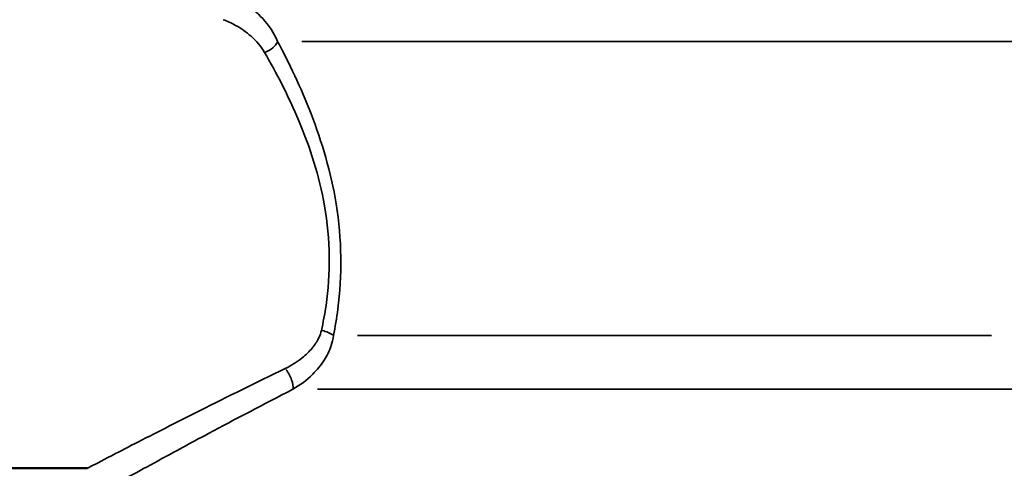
# Model space of a CAD drawing. Header units: millimetres. Extents: x 0 to 896, y -36 to 690.
# Tile 15 of 49: x 109 to 176, y 311 to 341. Entities that reach past the tile are written whole.
import ezdxf

# ---------------------------------------------------------------- set-up
doc = ezdxf.new("R2010")
doc.units = ezdxf.units.MM
for name, color, linetype, lineweight in [('Dimension (ANSI)', 7, 'Continuous', 25), ('Visible (ANSI)', 7, 'Continuous', 50), ('Visible Narrow (ANSI)', 7, 'Continuous', 35)]:
    doc.layers.add(name, color=color, linetype=linetype, lineweight=lineweight)
doc.styles.add('Note Text (ANSI)', font='tahoma.ttf')
doc.dimstyles.new('Default - mm (ANSI)', dxfattribs={"dimtxt": 3.048, "dimasz": 2.5, "dimexe": 3.175, "dimexo": 1.6002, "dimgap": 0.8, "dimtad": 0, "dimtoh": 1, "dimrnd": 1e-08, "dimzin": 4, "dimdsep": 46, "dimtxsty": 'Note Text (ANSI)', "dimcen": 0.09, "dimdle": 10, "dimclrd": 256, "dimclre": 256, "dimclrt": 256, "dimadec": 1, "dimazin": 1, "dimtfac": 1, "dimtofl": 0, "dimtmove": 0, "dimatfit": 3, "dimfxl": 1, "dimtolj": 1, "dimtzin": 4, "dimlwd": -1, "dimlwe": -1, "dimarcsym": 0})

# ---------------------------------------------------------------- blocks, each defined once
blk = doc.blocks.new('*D6')
at = {"layer": 'Defpoints', "color": 0, "transparency": 16777216}
for p in [(54.444, 403.927), (145.91, 403.927), (138.906, 211.927)]:
    blk.add_point(p, dxfattribs=at)
at = {"layer": 'Dimension (ANSI)', "transparency": 16777216}
for p, q in [((144.31, 403.927), (51.269, 403.927)), ((54.444, 401.427), (54.444, 314.767)), ((54.444, 214.427), (54.444, 301.088)), ((137.306, 211.927), (51.269, 211.927))]:
    blk.add_line(p, q, dxfattribs=at)
for points in [[(54.028, 401.427), (54.861, 401.427), (54.444, 403.927)], [(54.028, 214.427), (54.861, 214.427), (54.444, 211.927)]]:
    blk.add_solid(points, dxfattribs=at)
at = {"layer": 'Dimension (ANSI)', "transparency": 16777216, "insert": (52.857, 301.888), "char_height": 3.048, "attachment_point": 1, "rotation": 90, "style": 'Note Text (ANSI)'}
blk.add_mtext('\\A1;192.00', dxfattribs=at)

msp = doc.modelspace()

# ---------------------------------------------------------------- linework, layer by layer
at = {"layer": 'Visible (ANSI)'}
msp.add_line((113.919, 310.677), (100.96, 310.677), dxfattribs=at)
at = {"layer": 'Visible Narrow (ANSI)'}
for p, q in [((179.362, 339.762), (128.558, 339.762)), ((132.347, 319.723), (175.573, 319.723)), ((178.314, 316.061), (129.606, 316.061))]:
    msp.add_line(p, q, dxfattribs=at)
for centre, major_axis, ratio, start_param, end_param in [((126.008, 339.653), (0.879, 0.477), 0.593218, 4.465774, 5.633023), ((129.881, 319.613), (-0.978, 0.208), 0.447653, 3.862249, 4.757433), ((127.417, 316.866), (0.453, -0.892), 0.326217, 0.397012, 2.049832)]:
    msp.add_ellipse(centre, major_axis=major_axis, ratio=ratio, start_param=start_param, end_param=end_param, dxfattribs=at)
for points, knots in [([(126.897, 339.762), (126.654, 340.338), (126.301, 340.854), (125.504, 341.716), (125.074, 342.076), (124.282, 342.58), (123.955, 342.754), (123.6, 342.902)], [-0.4447322, -0.4447322, -0.4447322, -0.4447322, -0.2615198, -0.2615198, -0.1005845, -0.1005845, 0, 0, 0, 0]), ([(123.182, 341.236), (123.468, 341.131), (123.737, 341.008), (124.395, 340.65), (124.76, 340.395), (125.454, 339.784), (125.773, 339.418), (126.008, 339.01)], [0, 0, 0, 0, 0.1005845, 0.1005845, 0.2615198, 0.2615198, 0.4447322, 0.4447322, 0.4447322, 0.4447322]), ([(130.705, 319.723), (130.822, 320.303), (130.924, 320.903), (131.302, 323.789), (131.281, 326.281), (130.533, 330.846), (129.909, 332.921), (128.474, 336.631), (127.675, 338.29), (126.897, 339.762)], [-2.212331, -2.212331, -2.212331, -2.212331, -2.013143, -2.013143, -1.277509, -1.277509, -0.623964, -0.623964, 0, 0, 0, 0]), ([(126.008, 339.01), (126.807, 337.619), (127.627, 336.051), (129.099, 332.544), (129.737, 330.583), (130.497, 326.268), (130.512, 323.913), (130.111, 321.184), (130.004, 320.618), (129.881, 320.069)], [0, 0, 0, 0, 0.623964, 0.623964, 1.277509, 1.277509, 2.013143, 2.013143, 2.212331, 2.212331, 2.212331, 2.212331]), ([(129.881, 320.069), (129.843, 319.9), (129.785, 319.736), (129.594, 319.326), (129.439, 319.091), (129.058, 318.627), (128.826, 318.403), (128.226, 317.919), (127.838, 317.675), (127.417, 317.473)], [0, 0, 0, 0, 0.0612274, 0.0612274, 0.1591912, 0.1591912, 0.2684118, 0.2684118, 0.4182674, 0.4182674, 0.4182674, 0.4182674]), ([(127.936, 316.061), (128.439, 316.346), (128.893, 316.69), (129.582, 317.373), (129.842, 317.689), (130.26, 318.343), (130.426, 318.676), (130.619, 319.253), (130.674, 319.485), (130.705, 319.723)], [-0.4182674, -0.4182674, -0.4182674, -0.4182674, -0.2684118, -0.2684118, -0.1591912, -0.1591912, -0.0612274, -0.0612274, 0, 0, 0, 0]), ([(127.417, 317.473), (125.406, 316.507), (123.455, 315.542), (120.999, 314.308), (120.39, 314.001), (118.307, 312.944), (116.927, 312.235), (115.099, 311.291), (114.503, 310.981), (114.01, 310.725), (113.921, 310.679), (113.92, 310.678)], [-4.479193, -4.479193, -4.479193, -4.479193, -3.763335, -3.763335, -3.519514, -3.519514, -2.901896, -2.901896, -2.472002, -2.472002, -2.239571, -2.239571, -2.239571, -2.239571]), ([(114.512, 308.872), (114.513, 308.873), (114.601, 308.922), (115.093, 309.193), (115.687, 309.52), (117.507, 310.519), (118.881, 311.269), (120.953, 312.387), (121.56, 312.713), (124.002, 314.018), (125.941, 315.039), (127.936, 316.061)], [2.239571, 2.239571, 2.239571, 2.239571, 2.472002, 2.472002, 2.901896, 2.901896, 3.519514, 3.519514, 3.763335, 3.763335, 4.479193, 4.479193, 4.479193, 4.479193])]:
    msp.add_open_spline(points, degree=3, knots=knots, dxfattribs=at)

# ---------------------------------------------------------------- dimensions: what is measured, and where the dimension line sits
at = {"layer": 'Dimension (ANSI)'}
dim = msp.add_linear_dim(base=(54.444, 403.927), p1=(138.906, 211.927), p2=(145.91, 403.927), angle=270, dimstyle='Default - mm (ANSI)', override={"dimgap": 0.8, "dimtoh": 0, "dimdec": 2, "dimtol": 0, "dimlim": 0, "dimtp": 0, "dimtm": 0, "dimtdec": 2, "dimatfit": 1}, dxfattribs=at)
dim.commit()
dim.dimension.update_dxf_attribs({"geometry": '*D6', "text_midpoint": (54.444, 307.927), "dimtype": 160})

doc.saveas('drawing.dxf')
